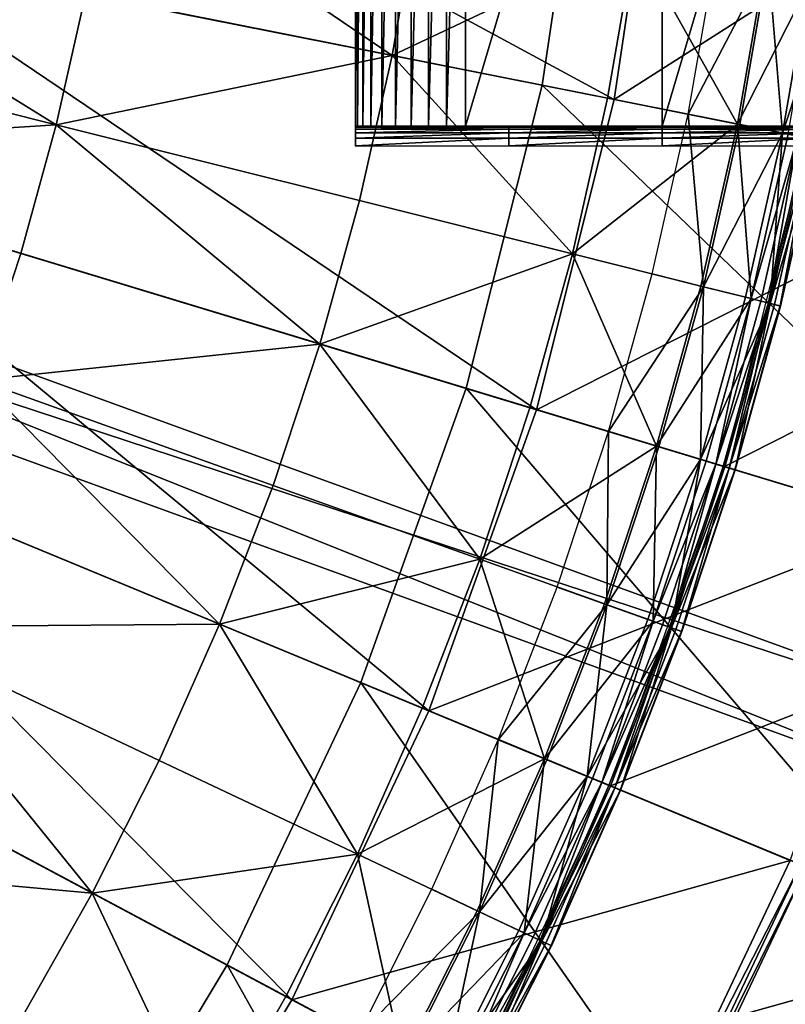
# Model space of a CAD drawing. Extents: x -3.87 to 3.87, y -3.87 to 3.87.
# Tile 97 of 115: x 2.52 to 3.26, y -1.49 to -0.54. Entities that reach past the tile are written whole.
import ezdxf

# ---------------------------------------------------------------- set-up
doc = ezdxf.new("R2010")
doc.units = 0
doc.layers.get('0').update_dxf_attribs({"linetype": 'CONTINUOUS'})

msp = doc.modelspace()

# ---------------------------------------------------------------- linework, layer by layer
for p in [(2.875974, -0.572248, 9.281931), (3.020959, -0.600903, 4.599773), (3.084038, -0.613634, 9.262104), (3.090657, -0.614951, 8.880756), (3.090657, -0.614951, 8.374943), (3.090659, -0.614951, 8.815491), (3.090659, -0.614951, 8.374943), (3.162064, -0.629155, 9.022295), (2.551332, -0.639304, 9.255472), (2.840672, -0.640652, 4.79619), (2.840672, -0.640652, 4.79619), (2.840672, -0.640652, 4.79619), (2.840672, -0.640653, 5.789958), (2.840672, -0.640653, 4.79619), (2.840672, -0.640653, 5.789958), (2.840672, -0.640653, 5.789958), (2.840672, -0.640653, 5.789958), (2.840672, -0.641531, 5.791705), (2.840672, -0.641531, 5.791705), (2.840672, -0.643725, 5.793452), (2.840672, -0.643725, 5.793452), (2.840672, -0.64717, 5.795587), (2.840672, -0.64717, 5.795587), (2.842515, -0.640653, 4.770976), (2.842515, -0.640653, 4.770976), (2.847484, -0.640653, 4.746588), (2.847484, -0.640653, 4.746588), (2.855428, -0.640652, 4.723771), (2.855428, -0.640652, 4.723771), (2.866104, -0.640653, 4.703214), (2.866104, -0.640653, 4.703214), (2.879189, -0.640653, 4.685544), (2.879189, -0.640653, 4.685544), (2.894286, -0.640652, 4.671297), (2.894286, -0.640652, 4.671297), (2.910934, -0.640652, 4.660907), (2.910934, -0.640652, 4.660907), (2.928629, -0.640652, 4.654688), (2.928629, -0.640652, 4.654688), (2.946833, -0.640653, 4.652831), (2.946833, -0.640653, 4.652831), (2.988763, -0.640653, 4.79619), (2.988763, -0.640653, 5.789958), (2.988763, -0.640653, 4.79619), (2.988763, -0.640653, 5.789958), (2.988763, -0.641531, 5.791705), (2.988763, -0.643725, 5.793452), (2.988763, -0.64717, 5.795587), (3.136854, -0.640653, 4.79619), (3.136854, -0.640653, 4.79619), (3.136855, -0.640653, 5.789958), (3.136855, -0.640653, 5.789958), (3.136855, -0.641531, 5.791705), (3.136855, -0.643725, 5.793452), (3.136855, -0.64717, 5.795587), (3.136856, -0.640653, 4.652831), (3.136856, -0.640653, 4.652831), (3.209654, -0.638621, 9.229347), (3.212013, -0.63909, 9.027666), (3.253303, -0.647303, 9.033573), (2.840672, -0.652283, 5.797915), (2.840672, -0.652283, 5.797915), (2.988763, -0.652283, 5.797915), (3.136855, -0.652283, 5.797915), (2.840672, -0.659568, 5.800244), (2.840672, -0.659568, 5.800244), (2.988763, -0.659568, 5.800244), (3.136855, -0.659568, 5.800244), (2.84442, -0.712718, 9.281931), (2.516883, -0.763767, 9.255472), (3.050202, -0.764264, 9.262104), (3.127372, -0.783594, 9.022295), (3.17444, -0.795384, 9.229347), (3.176773, -0.795968, 9.027666), (3.21761, -0.806197, 9.033573), (3.222897, -0.807522, 9.217014), (3.232363, -0.809893, 9.212923), (3.239625, -0.811712, 9.204885), (3.241322, -0.812136, 9.040556), (3.245581, -0.813204, 9.179029), (3.251128, -0.814593, 9.121477), (3.251348, -0.814648, 9.064547), (2.806015, -0.851473, 9.281931), (2.947479, -0.894104, 4.599773), (3.009019, -0.913054, 9.262104), (3.015459, -0.915007, 8.880756), (3.015459, -0.915007, 8.374943), (3.015461, -0.915008, 8.815491), (3.015461, -0.915008, 8.374943), (3.085148, -0.936147, 9.022295), (3.13158, -0.950232, 9.229347), (3.133881, -0.95093, 9.027666), (3.174168, -0.963151, 9.033573), (3.179384, -0.964733, 9.217014), (3.188722, -0.967566, 9.212923), (3.195886, -0.969739, 9.204885), (3.19737, -0.969909, 4.219625), (3.197559, -0.970247, 9.040556), (3.201761, -0.971521, 9.179029), (3.207233, -0.973181, 9.121477), (3.207449, -0.973247, 9.064547), (2.76086, -0.988181, 9.281931), (2.960598, -1.059648, 9.262104), (3.035502, -1.08645, 9.022295), (3.081188, -1.102796, 9.229347), (3.083452, -1.103606, 9.027666), (2.709055, -1.122508, 9.281931), (3.12309, -1.117789, 9.033573), (3.128222, -1.119625, 9.217014), (3.13741, -1.122913, 9.212923), (3.144459, -1.125435, 9.204885), (3.146105, -1.126024, 9.040556), (3.15024, -1.127503, 9.179029), (3.155623, -1.129429, 9.121477), (3.155837, -1.129506, 9.064547), (2.845682, -1.178716, 4.599773), (2.905047, -1.203691, 9.262104), (2.911282, -1.206273, 8.880756), (2.911282, -1.206273, 8.374943), (2.911284, -1.206273, 8.815491), (2.911284, -1.206273, 8.374943), (2.978547, -1.234135, 9.022295), (2.650703, -1.254124, 9.281931), (3.023375, -1.252704, 9.229347), (3.025597, -1.253624, 9.027666), (3.064492, -1.269735, 9.033573), (3.069527, -1.27182, 9.217014), (3.078542, -1.275555, 9.212923), (3.085459, -1.27842, 9.204885), (3.086942, -1.27865, 4.219625), (3.087075, -1.279089, 9.040556), (3.091132, -1.280769, 9.179029), (3.096414, -1.282957, 9.121477), (3.096624, -1.283044, 9.064547), (2.842474, -1.344825, 9.262104), (2.914391, -1.378838, 9.022295), (2.585966, -1.38272, 9.281931), (2.958254, -1.399584, 9.229347), (2.960428, -1.400613, 9.027666), (2.998486, -1.418612, 9.033573), (3.003413, -1.420943, 9.217014), (3.012234, -1.425115, 9.212923), (3.019002, -1.428316, 9.204885), (3.020583, -1.429063, 9.040556), (3.024552, -1.43094, 9.179028), (3.029721, -1.433385, 9.121477), (3.029926, -1.433482, 9.064547), (2.716413, -1.451949, 4.599773), (2.773056, -1.482721, 9.262104), (2.778991, -1.485894, 8.880756), (2.778991, -1.485894, 8.374943), (2.778993, -1.485894, 8.815491), (2.778993, -1.485894, 8.374943)]:
    msp.add_point(p)
for points in [[(2.716413, -1.451949, 4.599773), (2.845682, -1.178716, 4.599773), (0.000004, 0, 4.599773)], [(2.561047, -1.711232, 4.599773), (2.716413, -1.451949, 4.599773), (0.000004, 0, 4.599773)], [(2.947479, -0.894104, 4.599773), (3.020959, -0.600903, 4.599773), (0.000004, 0, 4.599773)], [(2.845682, -1.178716, 4.599773), (2.947479, -0.894104, 4.599773), (0.000004, 0, 4.599773)], [(3.020959, -0.600903, 4.599773), (3.065275, -0.3019, 4.599773), (0.000004, 0, 4.599773)], [(2.380957, -1.953995, 4.599773), (2.561047, -1.711232, 4.599773), (0.000004, 0, 4.599773)], [(2.840672, -0.640653, 5.789958), (2.840672, -0.640652, 4.79619), (2.840672, -0.000009, 4.79619)], [(2.840672, -0.640653, 5.789958), (2.840672, -0.000009, 4.79619), (2.840672, -0.00001, 5.789958)], [(2.840672, -0.640652, 4.79619), (2.842515, -0.640653, 4.770976), (2.842515, -0.000009, 4.770976)], [(2.840672, -0.640652, 4.79619), (2.842515, -0.000009, 4.770976), (2.840672, -0.000009, 4.79619)], [(2.840672, -0.643725, 5.793452), (2.840672, -0.00001, 5.793452), (2.840672, -0.00001, 5.795587)], [(2.840672, -0.643725, 5.793452), (2.840672, -0.00001, 5.795587), (2.840672, -0.64717, 5.795587)], [(2.840672, -0.652283, 5.797915), (2.840672, -0.00001, 5.797915), (2.840672, -0.00002, 5.800244)], [(2.840672, -0.64717, 5.795587), (2.840672, -0.00001, 5.795587), (2.840672, -0.00001, 5.797915)], [(2.840672, -0.64717, 5.795587), (2.840672, -0.00001, 5.797915), (2.840672, -0.652283, 5.797915)], [(2.840672, -0.641531, 5.791705), (2.840672, -0.00001, 5.791705), (2.840672, -0.00001, 5.793452)], [(2.840672, -0.641531, 5.791705), (2.840672, -0.00001, 5.793452), (2.840672, -0.643725, 5.793452)], [(2.840672, -0.640653, 5.789958), (2.840672, -0.00001, 5.789958), (2.840672, -0.00001, 5.791705)], [(2.840672, -0.640653, 5.789958), (2.840672, -0.00001, 5.791705), (2.840672, -0.641531, 5.791705)], [(2.840672, -0.652283, 5.797915), (2.840672, -0.00002, 5.800244), (2.840672, -0.659568, 5.800244)], [(2.842515, -0.640653, 4.770976), (2.847484, -0.640653, 4.746588), (2.847484, -0.000009, 4.746588)], [(2.842515, -0.640653, 4.770976), (2.847484, -0.000009, 4.746588), (2.842515, -0.000009, 4.770976)], [(2.847484, -0.640653, 4.746588), (2.855428, -0.640652, 4.723771), (2.855428, -0.000009, 4.723771)], [(2.847484, -0.640653, 4.746588), (2.855428, -0.000009, 4.723771), (2.847484, -0.000009, 4.746588)], [(2.855428, -0.640652, 4.723771), (2.866104, -0.640653, 4.703214), (2.866104, -0.000009, 4.703214)], [(2.855428, -0.640652, 4.723771), (2.866104, -0.000009, 4.703214), (2.855428, -0.000009, 4.723771)], [(2.866104, -0.640653, 4.703214), (2.879189, -0.640653, 4.685544), (2.879189, -0.000009, 4.685544)], [(2.866104, -0.640653, 4.703214), (2.879189, -0.000009, 4.685544), (2.866104, -0.000009, 4.703214)], [(2.879189, -0.640653, 4.685544), (2.894286, -0.640652, 4.671297), (2.894286, -0.000009, 4.671297)], [(2.879189, -0.640653, 4.685544), (2.894286, -0.000009, 4.671297), (2.879189, -0.000009, 4.685544)], [(2.894286, -0.640652, 4.671297), (2.910934, -0.640652, 4.660907), (2.910934, -0.000009, 4.660907)], [(2.894286, -0.640652, 4.671297), (2.910934, -0.000009, 4.660907), (2.894286, -0.000009, 4.671297)], [(2.910934, -0.640652, 4.660907), (2.928629, -0.640652, 4.654688), (2.928629, -0.000009, 4.654688)], [(2.910934, -0.640652, 4.660907), (2.928629, -0.000009, 4.654688), (2.910934, -0.000009, 4.660907)], [(2.928629, -0.640652, 4.654688), (2.946833, -0.640653, 4.652831), (2.946833, -0.000009, 4.652831)], [(2.928629, -0.640652, 4.654688), (2.946833, -0.000009, 4.652831), (2.928629, -0.000009, 4.654688)], [(2.946833, -0.640653, 4.652831), (3.136856, -0.640653, 4.652831), (3.136856, -0.000009, 4.652831)], [(2.946833, -0.640653, 4.652831), (3.136856, -0.000009, 4.652831), (2.946833, -0.000009, 4.652831)], [(3.136856, -0.640653, 4.652831), (3.326876, -0.640653, 4.652831), (3.326875, -0.000009, 4.652831)], [(3.136856, -0.640653, 4.652831), (3.326875, -0.000009, 4.652831), (3.136856, -0.000009, 4.652831)], [(3.090657, -0.614951, 8.374943), (2.389772, -0.235461, 8.374943), (2.35521, -0.468662, 8.374943)], [(3.090657, -0.614951, 8.374943), (3.136009, -0.308958, 8.374943), (2.389772, -0.235461, 8.374943)], [(3.587382, -0.713571, 4.599773), (3.065275, -0.3019, 4.599773), (3.020959, -0.600903, 4.599773)], [(3.587382, -0.713571, 4.599773), (3.640007, -0.358506, 4.599773), (3.065275, -0.3019, 4.599773)], [(3.090657, -0.614951, 8.880756), (3.512365, -0.346025, 8.880756), (3.136009, -0.308958, 8.880756)], [(3.090659, -0.614951, 8.815491), (3.13601, -0.308958, 8.815491), (3.13601, -0.308958, 8.374943)], [(3.090659, -0.614951, 8.815491), (3.13601, -0.308958, 8.374943), (3.090659, -0.614951, 8.374943)], [(3.090657, -0.614951, 8.880756), (3.461572, -0.68873, 8.880756), (3.512365, -0.346025, 8.880756)], [(1.087242, -0.441184, 4.643107), (1.114588, -0.366053, 4.643107), (3.508225, -1.237265, 4.643107)], [(3.48088, -1.312397, 7.239488), (1.114588, -0.366053, 7.239488), (1.087242, -0.441185, 7.239488)], [(1.114588, -0.366053, 7.239488), (3.508225, -1.237266, 7.239488), (3.508225, -1.237265, 4.643107)], [(1.114588, -0.366053, 7.239488), (3.508225, -1.237265, 4.643107), (1.114588, -0.366053, 4.643107)], [(3.48088, -1.312397, 7.239488), (3.508225, -1.237266, 7.239488), (1.114588, -0.366053, 7.239488)], [(2.601705, -0.386062, 9.255472), (2.579637, -0.513303, 9.255472), (2.875974, -0.572248, 9.281931)], [(2.601705, -0.386062, 9.255472), (2.875974, -0.572248, 9.281931), (2.900577, -0.430395, 9.281931)], [(3.11042, -0.461522, 9.262104), (2.900577, -0.430395, 9.281931), (2.875974, -0.572248, 9.281931)], [(3.48088, -1.312397, 7.239488), (1.087242, -0.441185, 7.239488), (1.087242, -0.441184, 4.643107)], [(3.48088, -1.312397, 7.239488), (1.087242, -0.441184, 4.643107), (3.48088, -1.312397, 4.643107)], [(1.087242, -0.441184, 4.643107), (3.508225, -1.237265, 4.643107), (3.48088, -1.312397, 4.643107)], [(2.551332, -0.639304, 9.255472), (2.238259, -0.445399, 9.162994), (2.213699, -0.554732, 9.162994)], [(2.551332, -0.639304, 9.255472), (2.579637, -0.513303, 9.255472), (2.238259, -0.445399, 9.162994)], [(3.11042, -0.461522, 9.262104), (2.875974, -0.572248, 9.281931), (3.084038, -0.613634, 9.262104)], [(3.11042, -0.461522, 9.262104), (3.084038, -0.613634, 9.262104), (3.209654, -0.638621, 9.229347)], [(3.11042, -0.461522, 9.262104), (3.209654, -0.638621, 9.229347), (3.23711, -0.480315, 9.229347)], [(3.015459, -0.915007, 8.374943), (2.35521, -0.468662, 8.374943), (2.2979, -0.697339, 8.374943)], [(3.015459, -0.915007, 8.374943), (3.090657, -0.614951, 8.374943), (2.35521, -0.468662, 8.374943)], [(3.239489, -0.480668, 9.027666), (3.162064, -0.629155, 9.022295), (3.189114, -0.473195, 9.022295)], [(3.239489, -0.480668, 9.027666), (3.212013, -0.63909, 9.027666), (3.162064, -0.629155, 9.022295)], [(3.286524, -0.487645, 9.217014), (3.23711, -0.480315, 9.229347), (3.209654, -0.638621, 9.229347)], [(3.239489, -0.480668, 9.027666), (3.253303, -0.647303, 9.033573), (3.212013, -0.63909, 9.027666)], [(3.239489, -0.480668, 9.027666), (3.281133, -0.486845, 9.033573), (3.253303, -0.647303, 9.033573)], [(3.286524, -0.487645, 9.217014), (3.209654, -0.638621, 9.229347), (3.258649, -0.648367, 9.217014)], [(3.305312, -0.490432, 9.040556), (3.253303, -0.647303, 9.033573), (3.281133, -0.486845, 9.033573)], [(3.305312, -0.490432, 9.040556), (3.277277, -0.652072, 9.040556), (3.253303, -0.647303, 9.033573)], [(2.551332, -0.639304, 9.255472), (2.875974, -0.572248, 9.281931), (2.579637, -0.513303, 9.255472)], [(2.551332, -0.639304, 9.255472), (2.213699, -0.554732, 9.162994), (2.183807, -0.662729, 9.162994)], [(2.551332, -0.639304, 9.255472), (2.84442, -0.712718, 9.281931), (2.875974, -0.572248, 9.281931)], [(3.050202, -0.764264, 9.262104), (2.875974, -0.572248, 9.281931), (2.84442, -0.712718, 9.281931)], [(3.050202, -0.764264, 9.262104), (3.084038, -0.613634, 9.262104), (2.875974, -0.572248, 9.281931)], [(3.500124, -1.061747, 4.599773), (3.020959, -0.600903, 4.599773), (2.947479, -0.894104, 4.599773)], [(3.500124, -1.061747, 4.599773), (3.587382, -0.713571, 4.599773), (3.020959, -0.600903, 4.599773)], [(3.015459, -0.915007, 8.880756), (3.461572, -0.68873, 8.880756), (3.090657, -0.614951, 8.880756)], [(3.015461, -0.915008, 8.815491), (3.090659, -0.614951, 8.815491), (3.090659, -0.614951, 8.374943)], [(3.015461, -0.915008, 8.815491), (3.090659, -0.614951, 8.374943), (3.015461, -0.915008, 8.374943)], [(3.050202, -0.764264, 9.262104), (3.209654, -0.638621, 9.229347), (3.084038, -0.613634, 9.262104)], [(3.176773, -0.795968, 9.027666), (3.127372, -0.783594, 9.022295), (3.162064, -0.629155, 9.022295)], [(3.176773, -0.795968, 9.027666), (3.162064, -0.629155, 9.022295), (3.212013, -0.63909, 9.027666)], [(0.933025, -0.711677, 4.643107), (0.979156, -0.646374, 4.643107), (3.059658, -2.116079, 4.643107)], [(3.013526, -2.181382, 7.239488), (0.979156, -0.646374, 7.239488), (0.933025, -0.711677, 7.239488)], [(0.979156, -0.646374, 7.239488), (3.059658, -2.116079, 7.239488), (3.059658, -2.116079, 4.643107)], [(0.979156, -0.646374, 7.239488), (3.059658, -2.116079, 4.643107), (0.979156, -0.646374, 4.643107)], [(3.013526, -2.181382, 7.239488), (3.059658, -2.116079, 7.239488), (0.979156, -0.646374, 7.239488)], [(2.551332, -0.639304, 9.255472), (2.183807, -0.662729, 9.162994), (2.516883, -0.763767, 9.255472)], [(2.551332, -0.639304, 9.255472), (2.516883, -0.763767, 9.255472), (2.806015, -0.851473, 9.281931)], [(2.551332, -0.639304, 9.255472), (2.806015, -0.851473, 9.281931), (2.84442, -0.712718, 9.281931)], [(2.988763, -0.640653, 4.79619), (2.842515, -0.640653, 4.770976), (2.840672, -0.640652, 4.79619)], [(2.988763, -0.640653, 4.79619), (2.840672, -0.640653, 4.79619), (2.840672, -0.640653, 5.789958)], [(2.988763, -0.640653, 4.79619), (2.840672, -0.640653, 5.789958), (2.988763, -0.640653, 5.789958)], [(2.988763, -0.640653, 5.789958), (2.840672, -0.640653, 5.789958), (2.840672, -0.641531, 5.791705)], [(2.988763, -0.640653, 5.789958), (2.840672, -0.641531, 5.791705), (2.988763, -0.641531, 5.791705)], [(2.988763, -0.641531, 5.791705), (2.840672, -0.641531, 5.791705), (2.840672, -0.643725, 5.793452)], [(2.988763, -0.641531, 5.791705), (2.840672, -0.643725, 5.793452), (2.988763, -0.643725, 5.793452)], [(2.988763, -0.643725, 5.793452), (2.840672, -0.643725, 5.793452), (2.840672, -0.64717, 5.795587)], [(2.988763, -0.643725, 5.793452), (2.840672, -0.64717, 5.795587), (2.988763, -0.64717, 5.795587)], [(2.988763, -0.64717, 5.795587), (2.840672, -0.64717, 5.795587), (2.840672, -0.652283, 5.797915)], [(2.988763, -0.64717, 5.795587), (2.840672, -0.652283, 5.797915), (2.988763, -0.652283, 5.797915)], [(2.842515, -0.640653, 4.770976), (2.988763, -0.640653, 4.79619), (2.847484, -0.640653, 4.746588)], [(2.847484, -0.640653, 4.746588), (2.988763, -0.640653, 4.79619), (2.855428, -0.640652, 4.723771)], [(2.855428, -0.640652, 4.723771), (2.988763, -0.640653, 4.79619), (2.866104, -0.640653, 4.703214)], [(2.866104, -0.640653, 4.703214), (2.988763, -0.640653, 4.79619), (2.879189, -0.640653, 4.685544)], [(2.879189, -0.640653, 4.685544), (2.988763, -0.640653, 4.79619), (2.894286, -0.640652, 4.671297)], [(2.894286, -0.640652, 4.671297), (2.988763, -0.640653, 4.79619), (2.910934, -0.640652, 4.660907)], [(2.910934, -0.640652, 4.660907), (2.988763, -0.640653, 4.79619), (2.928629, -0.640652, 4.654688)], [(2.946833, -0.640653, 4.652831), (2.928629, -0.640652, 4.654688), (2.988763, -0.640653, 4.79619)], [(3.136856, -0.640653, 4.652831), (2.946833, -0.640653, 4.652831), (2.988763, -0.640653, 4.79619)], [(3.136854, -0.640653, 4.79619), (2.988763, -0.640653, 4.79619), (2.988763, -0.640653, 5.789958)], [(3.136854, -0.640653, 4.79619), (2.988763, -0.640653, 5.789958), (3.136855, -0.640653, 5.789958)], [(2.988763, -0.640653, 4.79619), (3.136854, -0.640653, 4.79619), (3.136856, -0.640653, 4.652831)], [(3.136855, -0.640653, 5.789958), (2.988763, -0.640653, 5.789958), (2.988763, -0.641531, 5.791705)], [(3.136855, -0.640653, 5.789958), (2.988763, -0.641531, 5.791705), (3.136855, -0.641531, 5.791705)], [(3.136855, -0.641531, 5.791705), (2.988763, -0.641531, 5.791705), (2.988763, -0.643725, 5.793452)], [(3.136855, -0.641531, 5.791705), (2.988763, -0.643725, 5.793452), (3.136855, -0.643725, 5.793452)], [(3.136855, -0.643725, 5.793452), (2.988763, -0.643725, 5.793452), (2.988763, -0.64717, 5.795587)], [(3.136855, -0.643725, 5.793452), (2.988763, -0.64717, 5.795587), (3.136855, -0.64717, 5.795587)], [(3.136855, -0.64717, 5.795587), (2.988763, -0.64717, 5.795587), (2.988763, -0.652283, 5.797915)], [(3.136855, -0.64717, 5.795587), (2.988763, -0.652283, 5.797915), (3.136855, -0.652283, 5.797915)], [(3.050202, -0.764264, 9.262104), (3.17444, -0.795384, 9.229347), (3.209654, -0.638621, 9.229347)], [(3.136854, -0.640653, 4.79619), (3.136855, -0.640653, 5.789958), (3.284946, -0.640653, 5.789958)], [(3.136854, -0.640653, 4.79619), (3.284946, -0.640653, 5.789958), (3.284946, -0.640653, 4.79619)], [(3.284946, -0.640653, 4.79619), (3.136856, -0.640653, 4.652831), (3.136854, -0.640653, 4.79619)], [(3.284946, -0.640653, 5.789958), (3.136855, -0.640653, 5.789958), (3.136855, -0.641531, 5.791705)], [(3.284946, -0.640653, 5.789958), (3.136855, -0.641531, 5.791705), (3.284946, -0.641531, 5.791705)], [(3.284946, -0.641531, 5.791705), (3.136855, -0.641531, 5.791705), (3.136855, -0.643725, 5.793452)], [(3.284946, -0.641531, 5.791705), (3.136855, -0.643725, 5.793452), (3.284946, -0.643725, 5.793452)], [(3.284946, -0.643725, 5.793452), (3.136855, -0.643725, 5.793452), (3.136855, -0.64717, 5.795587)], [(3.284946, -0.643725, 5.793452), (3.136855, -0.64717, 5.795587), (3.284946, -0.64717, 5.795587)], [(3.284946, -0.64717, 5.795587), (3.136855, -0.64717, 5.795587), (3.136855, -0.652283, 5.797915)], [(3.284946, -0.64717, 5.795587), (3.136855, -0.652283, 5.797915), (3.284946, -0.652283, 5.797915)], [(3.136856, -0.640653, 4.652831), (3.284946, -0.640653, 4.79619), (3.326876, -0.640653, 4.652831)], [(3.222897, -0.807522, 9.217014), (3.209654, -0.638621, 9.229347), (3.17444, -0.795384, 9.229347)], [(3.176773, -0.795968, 9.027666), (3.212013, -0.63909, 9.027666), (3.253303, -0.647303, 9.033573)], [(3.176773, -0.795968, 9.027666), (3.253303, -0.647303, 9.033573), (3.21761, -0.806197, 9.033573)], [(3.222897, -0.807522, 9.217014), (3.258649, -0.648367, 9.217014), (3.209654, -0.638621, 9.229347)], [(3.241322, -0.812136, 9.040556), (3.21761, -0.806197, 9.033573), (3.253303, -0.647303, 9.033573)], [(3.241322, -0.812136, 9.040556), (3.253303, -0.647303, 9.033573), (3.277277, -0.652072, 9.040556)], [(2.988763, -0.652283, 5.797915), (2.840672, -0.652283, 5.797915), (2.840672, -0.659568, 5.800244)], [(2.988763, -0.652283, 5.797915), (2.840672, -0.659568, 5.800244), (2.988763, -0.659568, 5.800244)], [(3.136855, -0.652283, 5.797915), (2.988763, -0.652283, 5.797915), (2.988763, -0.659568, 5.800244)], [(3.136855, -0.652283, 5.797915), (2.988763, -0.659568, 5.800244), (3.136855, -0.659568, 5.800244)], [(3.284946, -0.652283, 5.797915), (3.136855, -0.652283, 5.797915), (3.136855, -0.659568, 5.800244)], [(3.284946, -0.652283, 5.797915), (3.136855, -0.659568, 5.800244), (3.284946, -0.659568, 5.800244)], [(3.19737, -0.969909, 4.219625), (3.67025, -0.730055, 4.219625), (3.27708, -0.651849, 4.219625)], [(3.222897, -0.807522, 9.217014), (3.26822, -0.65027, 9.212923), (3.258649, -0.648367, 9.217014)], [(3.222897, -0.807522, 9.217014), (3.232363, -0.809893, 9.212923), (3.26822, -0.65027, 9.212923)], [(3.239625, -0.811712, 9.204885), (3.26822, -0.65027, 9.212923), (3.232363, -0.809893, 9.212923)], [(3.239625, -0.811712, 9.204885), (3.275562, -0.651731, 9.204885), (3.26822, -0.65027, 9.212923)], [(3.239625, -0.811712, 9.204885), (3.281584, -0.652929, 9.179029), (3.275562, -0.651731, 9.204885)], [(3.239625, -0.811712, 9.204885), (3.245581, -0.813204, 9.179029), (3.281584, -0.652929, 9.179029)], [(3.241322, -0.812136, 9.040556), (3.277277, -0.652072, 9.040556), (3.287414, -0.654088, 9.064547)], [(3.241322, -0.812136, 9.040556), (3.287414, -0.654088, 9.064547), (3.251348, -0.814648, 9.064547)], [(3.251128, -0.814593, 9.121477), (3.281584, -0.652929, 9.179029), (3.245581, -0.813204, 9.179029)], [(3.251128, -0.814593, 9.121477), (3.287193, -0.654044, 9.121477), (3.281584, -0.652929, 9.179029)], [(3.251128, -0.814593, 9.121477), (3.287414, -0.654088, 9.064547), (3.287193, -0.654044, 9.121477)], [(3.251128, -0.814593, 9.121477), (3.251348, -0.814648, 9.064547), (3.287414, -0.654088, 9.064547)], [(2.476379, -0.886392, 9.255472), (2.516883, -0.763767, 9.255472), (2.183807, -0.662729, 9.162994)], [(3.015459, -0.915007, 8.880756), (3.377352, -1.024786, 8.880756), (3.461572, -0.68873, 8.880756)], [(2.911282, -1.206273, 8.374943), (2.2979, -0.697339, 8.374943), (2.218506, -0.919316, 8.374943)], [(2.911282, -1.206273, 8.374943), (3.015459, -0.915007, 8.374943), (2.2979, -0.697339, 8.374943)], [(3.013526, -2.181382, 7.239488), (0.933025, -0.711677, 7.239488), (0.933025, -0.711677, 4.643107)], [(3.013526, -2.181382, 7.239488), (0.933025, -0.711677, 4.643107), (3.013526, -2.181382, 4.643107)], [(0.933025, -0.711677, 4.643107), (3.059658, -2.116079, 4.643107), (3.013526, -2.181382, 4.643107)], [(3.050202, -0.764264, 9.262104), (2.84442, -0.712718, 9.281931), (2.806015, -0.851473, 9.281931)], [(3.19737, -0.969909, 4.219625), (3.580977, -1.086274, 4.219625), (3.67025, -0.730055, 4.219625)], [(2.476379, -0.886392, 9.255472), (2.806015, -0.851473, 9.281931), (2.516883, -0.763767, 9.255472)], [(3.050202, -0.764264, 9.262104), (2.806015, -0.851473, 9.281931), (3.009019, -0.913054, 9.262104)], [(3.050202, -0.764264, 9.262104), (3.009019, -0.913054, 9.262104), (3.13158, -0.950232, 9.229347)], [(3.050202, -0.764264, 9.262104), (3.13158, -0.950232, 9.229347), (3.17444, -0.795384, 9.229347)], [(3.176773, -0.795968, 9.027666), (3.085148, -0.936147, 9.022295), (3.127372, -0.783594, 9.022295)], [(3.176773, -0.795968, 9.027666), (3.133881, -0.95093, 9.027666), (3.085148, -0.936147, 9.022295)], [(3.222897, -0.807522, 9.217014), (3.17444, -0.795384, 9.229347), (3.13158, -0.950232, 9.229347)], [(3.176773, -0.795968, 9.027666), (3.174168, -0.963151, 9.033573), (3.133881, -0.95093, 9.027666)], [(3.176773, -0.795968, 9.027666), (3.21761, -0.806197, 9.033573), (3.174168, -0.963151, 9.033573)], [(3.222897, -0.807522, 9.217014), (3.13158, -0.950232, 9.229347), (3.179384, -0.964733, 9.217014)], [(3.241322, -0.812136, 9.040556), (3.174168, -0.963151, 9.033573), (3.21761, -0.806197, 9.033573)], [(3.222897, -0.807522, 9.217014), (3.179384, -0.964733, 9.217014), (3.188722, -0.967566, 9.212923)], [(3.222897, -0.807522, 9.217014), (3.188722, -0.967566, 9.212923), (3.232363, -0.809893, 9.212923)], [(3.241322, -0.812136, 9.040556), (3.197559, -0.970247, 9.040556), (3.174168, -0.963151, 9.033573)], [(3.239625, -0.811712, 9.204885), (3.232363, -0.809893, 9.212923), (3.188722, -0.967566, 9.212923)], [(3.239625, -0.811712, 9.204885), (3.188722, -0.967566, 9.212923), (3.195886, -0.969739, 9.204885)], [(3.239625, -0.811712, 9.204885), (3.195886, -0.969739, 9.204885), (3.201761, -0.971521, 9.179029)], [(3.241322, -0.812136, 9.040556), (3.207449, -0.973247, 9.064547), (3.197559, -0.970247, 9.040556)], [(3.239625, -0.811712, 9.204885), (3.201761, -0.971521, 9.179029), (3.245581, -0.813204, 9.179029)], [(3.251128, -0.814593, 9.121477), (3.245581, -0.813204, 9.179029), (3.201761, -0.971521, 9.179029)], [(3.251128, -0.814593, 9.121477), (3.201761, -0.971521, 9.179029), (3.207233, -0.973181, 9.121477)], [(3.251128, -0.814593, 9.121477), (3.207233, -0.973181, 9.121477), (3.207449, -0.973247, 9.064547)], [(3.241322, -0.812136, 9.040556), (3.251348, -0.814648, 9.064547), (3.207449, -0.973247, 9.064547)], [(3.251128, -0.814593, 9.121477), (3.207449, -0.973247, 9.064547), (3.251348, -0.814648, 9.064547)], [(2.476379, -0.886392, 9.255472), (2.76086, -0.988181, 9.281931), (2.806015, -0.851473, 9.281931)], [(2.960598, -1.059648, 9.262104), (2.806015, -0.851473, 9.281931), (2.76086, -0.988181, 9.281931)], [(2.960598, -1.059648, 9.262104), (3.009019, -0.913054, 9.262104), (2.806015, -0.851473, 9.281931)], [(2.476379, -0.886392, 9.255472), (2.429911, -1.006883, 9.255472), (2.709055, -1.122508, 9.281931)], [(2.476379, -0.886392, 9.255472), (2.709055, -1.122508, 9.281931), (2.76086, -0.988181, 9.281931)], [(3.379241, -1.399723, 4.599773), (2.947479, -0.894104, 4.599773), (2.845682, -1.178716, 4.599773)], [(3.379241, -1.399723, 4.599773), (3.500124, -1.061747, 4.599773), (2.947479, -0.894104, 4.599773)], [(2.960598, -1.059648, 9.262104), (3.13158, -0.950232, 9.229347), (3.009019, -0.913054, 9.262104)], [(2.778991, -1.485894, 8.374943), (2.218506, -0.919316, 8.374943), (2.117685, -1.132419, 8.374943)], [(2.778991, -1.485894, 8.374943), (2.911282, -1.206273, 8.374943), (2.218506, -0.919316, 8.374943)], [(2.911282, -1.206273, 8.880756), (3.377352, -1.024786, 8.880756), (3.015459, -0.915007, 8.880756)], [(2.911284, -1.206273, 8.815491), (3.015461, -0.915008, 8.815491), (3.015461, -0.915008, 8.374943)], [(2.911284, -1.206273, 8.815491), (3.015461, -0.915008, 8.374943), (2.911284, -1.206273, 8.374943)], [(3.083452, -1.103606, 9.027666), (3.035502, -1.08645, 9.022295), (3.085148, -0.936147, 9.022295)], [(3.083452, -1.103606, 9.027666), (3.085148, -0.936147, 9.022295), (3.133881, -0.95093, 9.027666)], [(2.960598, -1.059648, 9.262104), (3.081188, -1.102796, 9.229347), (3.13158, -0.950232, 9.229347)], [(3.128222, -1.119625, 9.217014), (3.13158, -0.950232, 9.229347), (3.081188, -1.102796, 9.229347)], [(3.083452, -1.103606, 9.027666), (3.133881, -0.95093, 9.027666), (3.174168, -0.963151, 9.033573)], [(3.128222, -1.119625, 9.217014), (3.179384, -0.964733, 9.217014), (3.13158, -0.950232, 9.229347)], [(3.083452, -1.103606, 9.027666), (3.174168, -0.963151, 9.033573), (3.12309, -1.117789, 9.033573)], [(3.086942, -1.27865, 4.219625), (3.580977, -1.086274, 4.219625), (3.19737, -0.969909, 4.219625)], [(3.146105, -1.126024, 9.040556), (3.12309, -1.117789, 9.033573), (3.174168, -0.963151, 9.033573)], [(3.128222, -1.119625, 9.217014), (3.188722, -0.967566, 9.212923), (3.179384, -0.964733, 9.217014)], [(3.128222, -1.119625, 9.217014), (3.13741, -1.122913, 9.212923), (3.188722, -0.967566, 9.212923)], [(3.144459, -1.125435, 9.204885), (3.188722, -0.967566, 9.212923), (3.13741, -1.122913, 9.212923)], [(3.144459, -1.125435, 9.204885), (3.195886, -0.969739, 9.204885), (3.188722, -0.967566, 9.212923)], [(3.144459, -1.125435, 9.204885), (3.201761, -0.971521, 9.179029), (3.195886, -0.969739, 9.204885)], [(3.146105, -1.126024, 9.040556), (3.174168, -0.963151, 9.033573), (3.197559, -0.970247, 9.040556)], [(3.146105, -1.126024, 9.040556), (3.197559, -0.970247, 9.040556), (3.207449, -0.973247, 9.064547)], [(3.144459, -1.125435, 9.204885), (3.15024, -1.127503, 9.179029), (3.201761, -0.971521, 9.179029)], [(3.146105, -1.126024, 9.040556), (3.207449, -0.973247, 9.064547), (3.155837, -1.129506, 9.064547)], [(3.155623, -1.129429, 9.121477), (3.201761, -0.971521, 9.179029), (3.15024, -1.127503, 9.179029)], [(3.155623, -1.129429, 9.121477), (3.207233, -0.973181, 9.121477), (3.201761, -0.971521, 9.179029)], [(3.155623, -1.129429, 9.121477), (3.207449, -0.973247, 9.064547), (3.207233, -0.973181, 9.121477)], [(3.155623, -1.129429, 9.121477), (3.155837, -1.129506, 9.064547), (3.207449, -0.973247, 9.064547)], [(2.960598, -1.059648, 9.262104), (2.76086, -0.988181, 9.281931), (2.709055, -1.122508, 9.281931)], [(2.377569, -1.124941, 9.255472), (2.709055, -1.122508, 9.281931), (2.429911, -1.006883, 9.255472)], [(2.911282, -1.206273, 8.880756), (3.260676, -1.350997, 8.880756), (3.377352, -1.024786, 8.880756)], [(2.960598, -1.059648, 9.262104), (2.709055, -1.122508, 9.281931), (2.905047, -1.203691, 9.262104)], [(2.960598, -1.059648, 9.262104), (2.905047, -1.203691, 9.262104), (3.023375, -1.252704, 9.229347)], [(2.960598, -1.059648, 9.262104), (3.023375, -1.252704, 9.229347), (3.081188, -1.102796, 9.229347)], [(3.083452, -1.103606, 9.027666), (2.978547, -1.234135, 9.022295), (3.035502, -1.08645, 9.022295)], [(3.086942, -1.27865, 4.219625), (3.4573, -1.432057, 4.219625), (3.580977, -1.086274, 4.219625)], [(3.083452, -1.103606, 9.027666), (3.025597, -1.253624, 9.027666), (2.978547, -1.234135, 9.022295)], [(3.128222, -1.119625, 9.217014), (3.081188, -1.102796, 9.229347), (3.023375, -1.252704, 9.229347)], [(3.083452, -1.103606, 9.027666), (3.064492, -1.269735, 9.033573), (3.025597, -1.253624, 9.027666)], [(3.083452, -1.103606, 9.027666), (3.12309, -1.117789, 9.033573), (3.064492, -1.269735, 9.033573)], [(2.377569, -1.124941, 9.255472), (2.650703, -1.254124, 9.281931), (2.709055, -1.122508, 9.281931)], [(2.842474, -1.344825, 9.262104), (2.709055, -1.122508, 9.281931), (2.650703, -1.254124, 9.281931)], [(2.842474, -1.344825, 9.262104), (2.905047, -1.203691, 9.262104), (2.709055, -1.122508, 9.281931)], [(3.128222, -1.119625, 9.217014), (3.023375, -1.252704, 9.229347), (3.069527, -1.27182, 9.217014)], [(3.146105, -1.126024, 9.040556), (3.064492, -1.269735, 9.033573), (3.12309, -1.117789, 9.033573)], [(3.128222, -1.119625, 9.217014), (3.069527, -1.27182, 9.217014), (3.078542, -1.275555, 9.212923)], [(3.128222, -1.119625, 9.217014), (3.078542, -1.275555, 9.212923), (3.13741, -1.122913, 9.212923)], [(3.144459, -1.125435, 9.204885), (3.13741, -1.122913, 9.212923), (3.078542, -1.275555, 9.212923)], [(2.619993, -1.751239, 8.374943), (2.117685, -1.132419, 8.374943), (1.99651, -1.334642, 8.374943)], [(2.619993, -1.751239, 8.374943), (2.778991, -1.485894, 8.374943), (2.117685, -1.132419, 8.374943)], [(2.377569, -1.124941, 9.255472), (2.3195, -1.240292, 9.255472), (2.585966, -1.38272, 9.281931)], [(2.377569, -1.124941, 9.255472), (2.585966, -1.38272, 9.281931), (2.650703, -1.254124, 9.281931)], [(3.146105, -1.126024, 9.040556), (3.087075, -1.279089, 9.040556), (3.064492, -1.269735, 9.033573)], [(3.144459, -1.125435, 9.204885), (3.078542, -1.275555, 9.212923), (3.085459, -1.27842, 9.204885)], [(3.144459, -1.125435, 9.204885), (3.085459, -1.27842, 9.204885), (3.091132, -1.280769, 9.179029)], [(3.146105, -1.126024, 9.040556), (3.096624, -1.283044, 9.064547), (3.087075, -1.279089, 9.040556)], [(3.144459, -1.125435, 9.204885), (3.091132, -1.280769, 9.179029), (3.15024, -1.127503, 9.179029)], [(3.155623, -1.129429, 9.121477), (3.15024, -1.127503, 9.179029), (3.091132, -1.280769, 9.179029)], [(3.155623, -1.129429, 9.121477), (3.091132, -1.280769, 9.179029), (3.096414, -1.282957, 9.121477)], [(3.155623, -1.129429, 9.121477), (3.096414, -1.282957, 9.121477), (3.096624, -1.283044, 9.064547)], [(3.146105, -1.126024, 9.040556), (3.155837, -1.129506, 9.064547), (3.096624, -1.283044, 9.064547)], [(3.155623, -1.129429, 9.121477), (3.096624, -1.283044, 9.064547), (3.155837, -1.129506, 9.064547)], [(3.225734, -1.724186, 4.599773), (2.845682, -1.178716, 4.599773), (2.716413, -1.451949, 4.599773)], [(3.225734, -1.724186, 4.599773), (3.379241, -1.399723, 4.599773), (2.845682, -1.178716, 4.599773)], [(2.778991, -1.485894, 8.880756), (3.260676, -1.350997, 8.880756), (2.911282, -1.206273, 8.880756)], [(2.778993, -1.485894, 8.815491), (2.911284, -1.206273, 8.815491), (2.911284, -1.206273, 8.374943)], [(2.778993, -1.485894, 8.815491), (2.911284, -1.206273, 8.374943), (2.778993, -1.485894, 8.374943)], [(2.842474, -1.344825, 9.262104), (3.023375, -1.252704, 9.229347), (2.905047, -1.203691, 9.262104)], [(2.960428, -1.400613, 9.027666), (2.914391, -1.378838, 9.022295), (2.978547, -1.234135, 9.022295)], [(2.960428, -1.400613, 9.027666), (2.978547, -1.234135, 9.022295), (3.025597, -1.253624, 9.027666)], [(2.255852, -1.352659, 9.255472), (2.585966, -1.38272, 9.281931), (2.3195, -1.240292, 9.255472)], [(2.842474, -1.344825, 9.262104), (2.650703, -1.254124, 9.281931), (2.585966, -1.38272, 9.281931)], [(2.842474, -1.344825, 9.262104), (2.958254, -1.399584, 9.229347), (3.023375, -1.252704, 9.229347)], [(3.003413, -1.420943, 9.217014), (3.023375, -1.252704, 9.229347), (2.958254, -1.399584, 9.229347)], [(2.960428, -1.400613, 9.027666), (3.025597, -1.253624, 9.027666), (3.064492, -1.269735, 9.033573)], [(3.003413, -1.420943, 9.217014), (3.069527, -1.27182, 9.217014), (3.023375, -1.252704, 9.229347)], [(2.960428, -1.400613, 9.027666), (3.064492, -1.269735, 9.033573), (2.998486, -1.418612, 9.033573)], [(3.020583, -1.429063, 9.040556), (2.998486, -1.418612, 9.033573), (3.064492, -1.269735, 9.033573)], [(3.003413, -1.420943, 9.217014), (3.078542, -1.275555, 9.212923), (3.069527, -1.27182, 9.217014)], [(3.003413, -1.420943, 9.217014), (3.012234, -1.425115, 9.212923), (3.078542, -1.275555, 9.212923)], [(3.019002, -1.428316, 9.204885), (3.078542, -1.275555, 9.212923), (3.012234, -1.425115, 9.212923)], [(3.019002, -1.428316, 9.204885), (3.085459, -1.27842, 9.204885), (3.078542, -1.275555, 9.212923)], [(3.020583, -1.429063, 9.040556), (3.064492, -1.269735, 9.033573), (3.087075, -1.279089, 9.040556)], [(2.946714, -1.575048, 4.219625), (3.4573, -1.432057, 4.219625), (3.086942, -1.27865, 4.219625)], [(3.019002, -1.428316, 9.204885), (3.091132, -1.280769, 9.179029), (3.085459, -1.27842, 9.204885)], [(3.019002, -1.428316, 9.204885), (3.024552, -1.43094, 9.179028), (3.091132, -1.280769, 9.179029)], [(3.020583, -1.429063, 9.040556), (3.087075, -1.279089, 9.040556), (3.096624, -1.283044, 9.064547)], [(3.020583, -1.429063, 9.040556), (3.096624, -1.283044, 9.064547), (3.029926, -1.433482, 9.064547)], [(3.029721, -1.433385, 9.121477), (3.091132, -1.280769, 9.179029), (3.024552, -1.43094, 9.179028)], [(3.029721, -1.433385, 9.121477), (3.096414, -1.282957, 9.121477), (3.091132, -1.280769, 9.179029)], [(3.029721, -1.433385, 9.121477), (3.096624, -1.283044, 9.064547), (3.096414, -1.282957, 9.121477)], [(3.029721, -1.433385, 9.121477), (3.029926, -1.433482, 9.064547), (3.096624, -1.283044, 9.064547)], [(2.435693, -1.999678, 8.374943), (2.619993, -1.751239, 8.374943), (1.99651, -1.334642, 8.374943)], [(2.842474, -1.344825, 9.262104), (2.585966, -1.38272, 9.281931), (2.773056, -1.482721, 9.262104)], [(2.842474, -1.344825, 9.262104), (2.773056, -1.482721, 9.262104), (2.886009, -1.543096, 9.229345)], [(2.778991, -1.485894, 8.880756), (3.112513, -1.664165, 8.880756), (3.260676, -1.350997, 8.880756)], [(2.842474, -1.344825, 9.262104), (2.886009, -1.543096, 9.229345), (2.958254, -1.399584, 9.229347)], [(3.112515, -1.664165, 8.880756), (3.112516, -1.664166, 9.182608), (3.260679, -1.350997, 9.182608)], [(3.112515, -1.664165, 8.880756), (3.260679, -1.350997, 9.182608), (3.260677, -1.350997, 8.880756)], [(3.112515, -1.664165, 9.182608), (3.27057, -1.355095, 9.18961), (3.260678, -1.350997, 9.182608)], [(2.255852, -1.352659, 9.255472), (2.515008, -1.507991, 9.281931), (2.585966, -1.38272, 9.281931)], [(3.112515, -1.664165, 9.182608), (3.121958, -1.669213, 9.18961), (3.27057, -1.355095, 9.18961)], [(3.121958, -1.669213, 9.18961), (3.276435, -1.357524, 9.191612), (3.27057, -1.355095, 9.18961)], [(3.121958, -1.669213, 9.18961), (3.127557, -1.672206, 9.191612), (3.276435, -1.357524, 9.191612)], [(3.127557, -1.672206, 9.191612), (3.567587, -1.478123, 9.191612), (3.276435, -1.357524, 9.191612)], [(2.960428, -1.400613, 9.027666), (2.843216, -1.520223, 9.022295), (2.914391, -1.378838, 9.022295)], [(2.696966, -1.617053, 9.262104), (2.585966, -1.38272, 9.281931), (2.515008, -1.507991, 9.281931)], [(2.696966, -1.617053, 9.262104), (2.773056, -1.482721, 9.262104), (2.585966, -1.38272, 9.281931)], [(3.003413, -1.420943, 9.217014), (2.958254, -1.399584, 9.229347), (2.886009, -1.543096, 9.229345)], [(3.250392, -1.737366, 4.597562), (3.379239, -1.399723, 4.599773), (3.225733, -1.724186, 4.599773)], [(3.250392, -1.737366, 4.597562), (3.405072, -1.410423, 4.597562), (3.379239, -1.399723, 4.599773)], [(2.960428, -1.400613, 9.027666), (2.88813, -1.54423, 9.027666), (2.843216, -1.520223, 9.022295)], [(2.960428, -1.400613, 9.027666), (2.925258, -1.564075, 9.033573), (2.88813, -1.54423, 9.027666)], [(2.960428, -1.400613, 9.027666), (2.998486, -1.418612, 9.033573), (2.925258, -1.564075, 9.033573)], [(3.020583, -1.429063, 9.040556), (2.925258, -1.564075, 9.033573), (2.998486, -1.418612, 9.033573)], [(3.258811, -1.741866, 4.590927), (3.405072, -1.410423, 4.597562), (3.250392, -1.737366, 4.597562)], [(3.003413, -1.420943, 9.217014), (2.886009, -1.543096, 9.229345), (2.930065, -1.566644, 9.217014)], [(3.003413, -1.420943, 9.217014), (2.930065, -1.566644, 9.217014), (2.938671, -1.571244, 9.212923)], [(3.003413, -1.420943, 9.217014), (2.938671, -1.571244, 9.212923), (3.012234, -1.425115, 9.212923)], [(3.019002, -1.428316, 9.204885), (3.012234, -1.425115, 9.212923), (2.938671, -1.571244, 9.212923)], [(3.019002, -1.428316, 9.204885), (2.938671, -1.571244, 9.212923), (2.945273, -1.574773, 9.204885)], [(3.019002, -1.428316, 9.204885), (2.945273, -1.574773, 9.204885), (2.950688, -1.577667, 9.179028)], [(3.019002, -1.428316, 9.204885), (2.950688, -1.577667, 9.179028), (3.024552, -1.43094, 9.179028)], [(3.020583, -1.429063, 9.040556), (2.946815, -1.575597, 9.040556), (2.925258, -1.564075, 9.033573)], [(2.946714, -1.575048, 4.219625), (3.300248, -1.764016, 4.219625), (3.4573, -1.432057, 4.219625)], [(3.020583, -1.429063, 9.040556), (2.95593, -1.58047, 9.064547), (2.946815, -1.575597, 9.040556)], [(3.029721, -1.433385, 9.121477), (3.024552, -1.43094, 9.179028), (2.950688, -1.577667, 9.179028)], [(3.029721, -1.433385, 9.121477), (2.950688, -1.577667, 9.179028), (2.95573, -1.580363, 9.121477)], [(3.029721, -1.433385, 9.121477), (2.95573, -1.580363, 9.121477), (2.95593, -1.58047, 9.064547)], [(3.020583, -1.429063, 9.040556), (3.029926, -1.433482, 9.064547), (2.95593, -1.58047, 9.064547)], [(3.029721, -1.433385, 9.121477), (2.95593, -1.58047, 9.064547), (3.029926, -1.433482, 9.064547)], [(3.041237, -2.032084, 4.599773), (2.716413, -1.451949, 4.599773), (2.561047, -1.711232, 4.599773)], [(3.041237, -2.032084, 4.599773), (3.225734, -1.724186, 4.599773), (2.716413, -1.451949, 4.599773)], [(2.696966, -1.617053, 9.262104), (2.886009, -1.543096, 9.229345), (2.773056, -1.482721, 9.262104)], [(3.127557, -1.672206, 9.191612), (3.405483, -1.82076, 9.191612), (3.567587, -1.478123, 9.191612)], [(2.619993, -1.751239, 8.880756), (3.112513, -1.664165, 8.880756), (2.778991, -1.485894, 8.880756)], [(2.619994, -1.751239, 8.815491), (2.778993, -1.485894, 8.815491), (2.778993, -1.485894, 8.374943)], [(2.619994, -1.751239, 8.815491), (2.778993, -1.485894, 8.374943), (2.619994, -1.751239, 8.374943)]]:
    msp.add_3dface(points)

doc.saveas('drawing.dxf')
